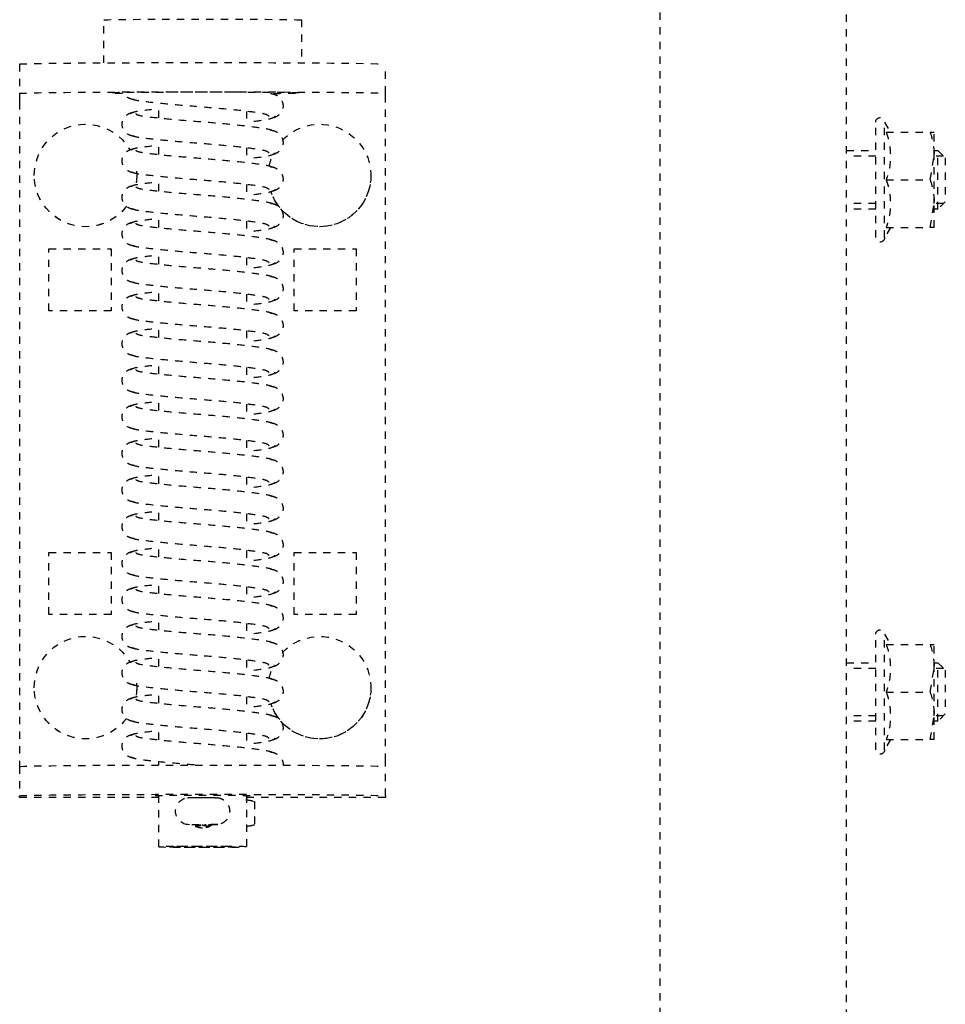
# Model space of a CAD drawing. Header units: centimetres. Extents: x 42630 to 130002, y 15 to 29179.
# Tile 102 of 159: x 52019 to 52032, y 5388 to 5401. Entities that reach past the tile are written whole.
import ezdxf

# ---------------------------------------------------------------- set-up
doc = ezdxf.new("R2010")
doc.units = ezdxf.units.CM
doc.header["$LTSCALE"] = 0.01
doc.linetypes.add('DASHED2', pattern=[9.525, 6.35, -3.175])
doc.layers.get('0').update_dxf_attribs({"color": 253})
doc.layers.add('CKDRZWI_', color=253, linetype='Continuous')

# ---------------------------------------------------------------- blocks, each defined once
blk = doc.blocks.new('A$7E8814B27261F1')
at = {"color": 7, "linetype": 'DASHED2', "ltscale": 10}
for p, q in [((3822.39, 413), (3826.39, 413)), ((3826.39, 413), (3826.6, 413)), ((3826.6, 413), (3827.61, 413)), ((3827.61, 413), (3917.61, 413)), ((3917.61, 413), (3918.39, 413)), ((3918.39, 413), (3922.39, 413)), ((3922.6, 413), (3922.39, 413)), ((3922.6, 394), (3922.6, 413)), ((3837.61, 411), (3837.6, 411)), ((3907.61, 411), (3907.6, 411)), ((3847.61, 409), (3847.61, 400.5)), ((3856.11, 409), (3847.61, 409)), ((3847.64, 409), (3847.64, 400.5)), ((3856.11, 400.5), (3856.11, 409)), ((3889.11, 409), (3889.11, 400.5)), ((3897.61, 409), (3889.11, 409)), ((3889.14, 409), (3889.14, 400.5)), ((3897.61, 400.5), (3897.61, 409)), ((3822.21, 401.5), (3816.35, 401.5)), ((3847.61, 400.5), (3856.11, 400.5)), ((3889.11, 400.5), (3897.61, 400.5)), ((3837.6, 397), (3837.61, 397)), ((3907.6, 397), (3907.61, 397)), ((3829.73, 394), (3827.73, 394)), ((3834.73, 394), (3832.73, 394)), ((3839.73, 394), (3837.73, 394)), ((3844.73, 394), (3842.73, 394)), ((3849.73, 394), (3847.73, 394)), ((3854.73, 394), (3852.73, 394)), ((3859.73, 394), (3857.73, 394)), ((3864.73, 394), (3862.73, 394)), ((3869.73, 394), (3867.73, 394)), ((3874.73, 394), (3872.73, 394)), ((3879.73, 394), (3877.73, 394)), ((3884.73, 394), (3882.73, 394)), ((3889.73, 394), (3887.73, 394)), ((3894.73, 394), (3892.73, 394)), ((3899.72, 394), (3897.73, 394)), ((3904.72, 394), (3902.73, 394)), ((3909.72, 394), (3907.73, 394)), ((3914.72, 394), (3912.73, 394)), ((3918.18, 394), (3917.73, 394)), ((3929.35, 394), (3922.32, 394)), ((3926.33, 389.8), (3926.32, 390.02)), ((3926.35, 388.49), (3926.33, 389.8)), ((3926.51, 388.49), (3926.52, 389.02)), ((3926.33, 386.2), (3926.35, 387.51)), ((3926.52, 386.97), (3926.51, 387.51)), ((3828.84, 382), (3830.84, 382)), ((3833.84, 382), (3835.84, 382)), ((3838.84, 382), (3840.84, 382)), ((3843.84, 382), (3845.84, 382)), ((3848.84, 382), (3850.84, 382)), ((3853.84, 382), (3855.84, 382)), ((3858.84, 382), (3860.84, 382)), ((3863.84, 382), (3865.84, 382)), ((3868.84, 382), (3870.84, 382)), ((3873.84, 382), (3875.84, 382)), ((3878.84, 382), (3880.84, 382)), ((3883.84, 382), (3885.84, 382)), ((3888.84, 382), (3890.84, 382)), ((3893.84, 382), (3895.84, 382)), ((3898.84, 382), (3900.84, 382)), ((3903.84, 382), (3905.84, 382)), ((3908.84, 382), (3910.84, 382)), ((3913.84, 382), (3915.84, 382)), ((3922.32, 382), (3929.35, 382)), ((3922.6, 363), (3922.6, 382)), ((3923.19, 380.91), (3926.34, 380.91)), ((3856.11, 375.5), (3847.61, 375.5)), ((3847.61, 375.5), (3847.61, 367)), ((3847.64, 375.5), (3847.64, 367)), ((3856.11, 367), (3856.11, 375.5)), ((3889.11, 375.5), (3889.11, 367)), ((3897.61, 375.5), (3889.11, 375.5)), ((3889.14, 375.5), (3889.14, 367)), ((3897.61, 367), (3897.61, 375.5)), ((3816.35, 374.5), (3822.21, 374.5)), ((3847.61, 367), (3856.11, 367)), ((3889.11, 367), (3897.61, 367)), ((3837.6, 365), (3837.61, 365)), ((3907.6, 365), (3907.61, 365)), ((3826.39, 363), (3822.39, 363)), ((3826.6, 363), (3826.39, 363)), ((3827.61, 363), (3826.6, 363)), ((3917.61, 363), (3827.61, 363)), ((3918.39, 363), (3917.61, 363)), ((3922.39, 363), (3918.39, 363)), ((3922.39, 363), (3922.6, 363)), ((711.34, 325.5), (4186.6, 325.5)), ((4186.6, 300), (711.34, 300)), ((3834.2, 300), (3834.2, 296)), ((3834.97, 296), (3834.97, 300)), ((3841.44, 296), (3841.44, 300)), ((3842.2, 296), (3842.2, 300)), ((3904.2, 300), (3904.2, 296)), ((3904.97, 296), (3904.97, 300)), ((3911.44, 296), (3911.44, 300)), ((3912.2, 296), (3912.2, 300)), ((3846.1, 296), (3830.3, 296)), ((3846.1, 294.8), (3830.3, 294.8)), ((3830.3, 294.8), (3831.7, 293.99)), ((3844.7, 293.99), (3846.1, 294.8)), ((3916.1, 296), (3900.3, 296)), ((3916.1, 294.8), (3900.3, 294.8)), ((3900.3, 294.8), (3901.7, 293.99)), ((3914.7, 293.99), (3916.1, 294.8)), ((3831.7, 294.57), (3831.7, 288.58)), ((3838.2, 294.57), (3838.2, 288.58)), ((3844.7, 294.57), (3844.7, 288.58)), ((3901.7, 294.57), (3901.7, 288.58)), ((3908.2, 294.57), (3908.2, 288.58)), ((3914.7, 294.57), (3914.7, 288.58)), ((3831.7, 288.58), (3831.7, 288)), ((3834.95, 288), (3831.7, 288)), ((3834.2, 288), (3834.2, 287.5)), ((3838.2, 288.58), (3834.95, 288)), ((3841.45, 288), (3834.95, 288)), ((3834.97, 286.73), (3834.97, 288)), ((3841.44, 286.73), (3841.44, 288)), ((3844.7, 288.58), (3841.45, 288)), ((3844.7, 288), (3841.45, 288)), ((3842.2, 287.5), (3842.2, 288)), ((3844.7, 288), (3844.7, 288.58)), ((3901.7, 288.58), (3901.7, 288)), ((3904.95, 288), (3901.7, 288)), ((3904.2, 288), (3904.2, 287.5)), ((3908.2, 288.58), (3904.95, 288)), ((3911.45, 288), (3904.95, 288)), ((3904.97, 286.73), (3904.97, 288)), ((3911.44, 286.73), (3911.44, 288)), ((3914.7, 288.58), (3911.45, 288)), ((3914.7, 288), (3911.45, 288)), ((3912.2, 287.5), (3912.2, 288)), ((3914.7, 288), (3914.7, 288.58)), ((3842.2, 287.5), (3834.2, 287.5)), ((3834.2, 287.5), (3835.2, 286.5)), ((3841.2, 286.5), (3842.2, 287.5)), ((3912.2, 287.5), (3904.2, 287.5)), ((3904.2, 287.5), (3905.2, 286.5)), ((3911.2, 286.5), (3912.2, 287.5)), ((3835.2, 286.5), (3841.2, 286.5)), ((3905.2, 286.5), (3911.2, 286.5))]:
    blk.add_line(p, q, dxfattribs=at)
for centre, radius, start, end in [((3924.48, 389.85), 1.85, 6.1543, 173.742), ((3924.54, 388), 2.25, 0, 36.7992), ((3926.32, 388.22), 0.178, 269.9445, 309.3444), ((3928.89, 388.44), 2.54, 178.7797, 184.2455), ((3924.54, 388), 2.25, 323.4294, 0), ((3920.15, 386.24), 6.18, 357.0636, 359.6512), ((3830.3, 295.4), 0.6, 90, 270), ((3846.1, 295.4), 0.6, 270, 90), ((3900.3, 295.4), 0.6, 90, 270), ((3916.1, 295.4), 0.6, 270, 90), ((3834.95, 303.46), 9.46, 249.9158, 290.0842), ((3841.45, 303.46), 9.46, 249.9158, 290.0842), ((3904.95, 303.46), 9.46, 249.9158, 290.0842), ((3911.45, 303.46), 9.46, 249.9158, 290.0842), ((3835.07, 298.03), 10.03, 250.3966, 269.3472), ((3841.57, 298.03), 10.03, 250.3966, 269.3472), ((3905.07, 298.03), 10.03, 250.3966, 269.3472), ((3911.57, 298.03), 10.03, 250.3966, 269.3472)]:
    blk.add_arc(centre, radius, start, end, dxfattribs=at)
for centre, major_axis, ratio, start_param, end_param in [((3822.39, 388), (0, -25), 0.008727, 3.141593, 6.283185), ((3826.39, 388), (0, 25), 0.008727, 0, 3.141593), ((3918.39, 388), (0, -25), 0.008727, 3.141593, 6.283185), ((3922.39, 388), (0, 25), 0.008727, 0, 3.141593), ((3837.6, 404), (0, 7), 0.999962, 0, 2.616512), ((3837.6, 404), (0, 7), 0.999962, 3.784375, 6.283185), ((3837.61, 404), (0, 7), 0.999962, 3.783609, 6.283185), ((3907.6, 404), (0, 7), 0.999962, 0, 2.615735), ((3907.6, 404), (0, 7), 0.999962, 3.784139, 6.283185), ((3907.61, 404), (0, 7), 0.999962, 3.78336, 6.283185), ((3816.35, 388), (0, -13.5), 0.008727, 3.141593, 6.283185), ((3826.35, 388), (0, -13.5), 0.008727, 2.51509, 2.713637), ((3837.6, 404), (0, 7), 0.999962, 3.060108, 3.336335), ((3837.61, 404), (0, 7), 0.999962, 3.141593, 3.335206), ((3907.6, 404), (0, 7), 0.999962, 3.056877, 3.333171), ((3907.61, 404), (0, 7), 0.999962, 3.141593, 3.332123), ((3922.35, 388), (0, 6.5), 0.008727, 0, 3.536384), ((3922.35, 388), (0, 6.5), 0.008727, 5.888394, 6.283185), ((3926.5, 390.21), (0, -1.96), 0.008727, 0, 0.523599), ((3926.33, 388.49), (-0.18, 0.003), 0.865992, 3.141593, 3.294186), ((3926.33, 387.51), (-0.18, -0.003), 0.865992, 2.988999, 3.141589), ((3924.75, 382.51), (0.02, -3.2), 0.577306, 4.843168, 5.20299), ((3924.77, 381.75), (-1.85, -0.03), 0.865992, 0.477512, 0.535263), ((3924.77, 381.75), (1.85, 0.03), 0.865992, 5.713018, 5.770769), ((3924.75, 382.51), (0.02, -3.2), 0.577306, 1.07147, 1.431292), ((3826.35, 388), (0, -13.5), 0.008727, 0.346715, 0.791701), ((3837.6, 372), (0, 7), 0.999962, 0.750116, 5.965699), ((3837.6, 372), (0, 7), 0.999962, 0.184005, 0.444261), ((3837.61, 372), (0, 7), 0.999962, 3.141593, 5.966622), ((3907.6, 372), (0, 7), 0.999962, 0.750116, 5.965699), ((3907.6, 372), (0, 7), 0.999962, 0.184005, 0.444261), ((3907.61, 372), (0, 7), 0.999962, 3.141593, 5.966622)]:
    blk.add_ellipse(centre, major_axis=major_axis, ratio=ratio, start_param=start_param, end_param=end_param, dxfattribs=at)
for major_axis in [(0, 6), (0, 4.5)]:
    blk.add_ellipse((3929.35, 388), major_axis=major_axis, ratio=0.008727, dxfattribs=at)
for points, knots in [([(3826.24, 383.34), (3826.23, 385.1), (3826.23, 388.18), (3826.24, 393.34), (3826.26, 397.62), (3826.29, 400.08), (3826.32, 401), (3826.33, 401.19), (3826.33, 401.19)], [0, 0, 0, 0, 0.1687505, 0.3408406, 0.5128737, 0.6842855, 0.7688117, 0.8186463, 0.8186463, 0.8186463, 0.8186463]), ([(3827.24, 397.34), (3827.22, 397.52), (3827.18, 397.82), (3826.96, 398.25), (3826.69, 398.57), (3826.45, 398.74), (3826.32, 398.81), (3826.28, 398.83)], [0, 0, 0, 0, 0.0833472, 0.163832, 0.2395359, 0.3096544, 0.3315427, 0.3315427, 0.3315427, 0.3315427]), ([(3832.24, 397.34), (3832.22, 397.52), (3832.18, 397.82), (3831.96, 398.25), (3831.69, 398.57), (3831.31, 398.85), (3830.85, 399), (3830.4, 399.01), (3829.9, 398.87), (3829.43, 398.52), (3829.06, 397.98), (3828.99, 397.57), (3828.96, 397.34)], [0, 0, 0, 0, 0.083347, 0.163832, 0.239536, 0.309654, 0.433413, 0.542458, 0.654363, 0.770804, 0.888002, 1, 1, 1, 1]), ([(3837.24, 397.34), (3837.22, 397.52), (3837.18, 397.82), (3836.96, 398.25), (3836.69, 398.57), (3836.31, 398.85), (3835.84, 399), (3835.4, 399.01), (3834.9, 398.87), (3834.43, 398.52), (3834.06, 397.98), (3833.99, 397.57), (3833.96, 397.34)], [0, 0, 0, 0, 0.083347, 0.163832, 0.239536, 0.309654, 0.433413, 0.542458, 0.654363, 0.770804, 0.888002, 1, 1, 1, 1]), ([(3842.24, 397.34), (3842.22, 397.52), (3842.18, 397.82), (3841.96, 398.25), (3841.69, 398.57), (3841.31, 398.85), (3840.84, 399), (3840.4, 399.01), (3839.9, 398.87), (3839.43, 398.52), (3839.06, 397.98), (3838.99, 397.57), (3838.96, 397.34)], [0, 0, 0, 0, 0.083347, 0.163832, 0.239536, 0.309654, 0.433413, 0.542458, 0.654363, 0.770804, 0.888002, 1, 1, 1, 1]), ([(3847.24, 397.34), (3847.22, 397.52), (3847.18, 397.82), (3846.96, 398.25), (3846.69, 398.57), (3846.31, 398.85), (3845.84, 399), (3845.39, 399.01), (3844.9, 398.87), (3844.43, 398.52), (3844.06, 397.98), (3843.99, 397.57), (3843.96, 397.34)], [0, 0, 0, 0, 0.083347, 0.163832, 0.239536, 0.309654, 0.433413, 0.542458, 0.654363, 0.770804, 0.888002, 1, 1, 1, 1]), ([(3852.24, 397.34), (3852.22, 397.52), (3852.18, 397.82), (3851.96, 398.25), (3851.69, 398.57), (3851.3, 398.85), (3850.84, 399), (3850.39, 399.01), (3849.9, 398.87), (3849.43, 398.52), (3849.06, 397.98), (3848.99, 397.57), (3848.96, 397.34)], [0, 0, 0, 0, 0.083347, 0.163832, 0.239536, 0.309654, 0.433413, 0.542458, 0.654363, 0.770804, 0.888002, 1, 1, 1, 1]), ([(3857.24, 397.34), (3857.22, 397.52), (3857.18, 397.82), (3856.96, 398.25), (3856.69, 398.57), (3856.3, 398.85), (3855.84, 399), (3855.39, 399.01), (3854.9, 398.87), (3854.43, 398.52), (3854.06, 397.98), (3853.99, 397.57), (3853.96, 397.34)], [0, 0, 0, 0, 0.083347, 0.163832, 0.239536, 0.309654, 0.433413, 0.542458, 0.654363, 0.770804, 0.888002, 1, 1, 1, 1]), ([(3862.24, 397.34), (3862.22, 397.52), (3862.17, 397.82), (3861.96, 398.25), (3861.69, 398.57), (3861.3, 398.85), (3860.84, 399), (3860.39, 399.01), (3859.9, 398.87), (3859.43, 398.52), (3859.06, 397.98), (3858.99, 397.57), (3858.96, 397.34)], [0, 0, 0, 0, 0.083347, 0.163832, 0.239536, 0.309654, 0.433413, 0.542458, 0.654363, 0.770804, 0.888002, 1, 1, 1, 1]), ([(3867.24, 397.34), (3867.21, 397.52), (3867.17, 397.82), (3866.96, 398.25), (3866.69, 398.57), (3866.3, 398.85), (3865.84, 399), (3865.39, 399.01), (3864.9, 398.87), (3864.43, 398.52), (3864.06, 397.98), (3863.99, 397.57), (3863.96, 397.34)], [0, 0, 0, 0, 0.083347, 0.163832, 0.239536, 0.309654, 0.433413, 0.542458, 0.654363, 0.770804, 0.888002, 1, 1, 1, 1]), ([(3872.24, 397.34), (3872.21, 397.52), (3872.17, 397.82), (3871.96, 398.25), (3871.68, 398.57), (3871.3, 398.85), (3870.84, 399), (3870.39, 399.01), (3869.9, 398.87), (3869.43, 398.52), (3869.06, 397.98), (3868.99, 397.57), (3868.96, 397.34)], [0, 0, 0, 0, 0.083347, 0.163832, 0.239536, 0.309654, 0.433413, 0.542458, 0.654363, 0.770804, 0.888002, 1, 1, 1, 1]), ([(3877.24, 397.34), (3877.21, 397.52), (3877.17, 397.82), (3876.96, 398.25), (3876.68, 398.57), (3876.3, 398.85), (3875.84, 399), (3875.39, 399.01), (3874.9, 398.87), (3874.43, 398.52), (3874.06, 397.98), (3873.99, 397.57), (3873.96, 397.34)], [0, 0, 0, 0, 0.083347, 0.163832, 0.239536, 0.309654, 0.433413, 0.542458, 0.654363, 0.770804, 0.888002, 1, 1, 1, 1]), ([(3882.24, 397.34), (3882.21, 397.52), (3882.17, 397.82), (3881.96, 398.25), (3881.68, 398.57), (3881.3, 398.85), (3880.84, 399), (3880.39, 399.01), (3879.9, 398.87), (3879.43, 398.52), (3879.06, 397.98), (3878.99, 397.57), (3878.96, 397.34)], [0, 0, 0, 0, 0.083347, 0.163832, 0.239536, 0.309654, 0.433413, 0.542458, 0.654363, 0.770804, 0.888002, 1, 1, 1, 1]), ([(3887.24, 397.34), (3887.21, 397.52), (3887.17, 397.82), (3886.96, 398.25), (3886.68, 398.57), (3886.3, 398.85), (3885.84, 399), (3885.39, 399.01), (3884.9, 398.87), (3884.43, 398.52), (3884.06, 397.98), (3883.99, 397.57), (3883.96, 397.34)], [0, 0, 0, 0, 0.083347, 0.163832, 0.239536, 0.309654, 0.433413, 0.542458, 0.654363, 0.770804, 0.888002, 1, 1, 1, 1]), ([(3892.23, 397.34), (3892.21, 397.52), (3892.17, 397.82), (3891.96, 398.25), (3891.68, 398.57), (3891.3, 398.85), (3890.84, 399), (3890.39, 399.01), (3889.9, 398.87), (3889.43, 398.52), (3889.06, 397.98), (3888.99, 397.57), (3888.96, 397.34)], [0, 0, 0, 0, 0.083347, 0.163832, 0.239536, 0.309654, 0.433413, 0.542458, 0.654363, 0.770804, 0.888002, 1, 1, 1, 1]), ([(3897.23, 397.34), (3897.21, 397.52), (3897.17, 397.82), (3896.96, 398.25), (3896.68, 398.57), (3896.3, 398.85), (3895.84, 399), (3895.39, 399.01), (3894.9, 398.87), (3894.43, 398.52), (3894.06, 397.98), (3893.99, 397.57), (3893.96, 397.34)], [0, 0, 0, 0, 0.083347, 0.163832, 0.239536, 0.309654, 0.433413, 0.542458, 0.654363, 0.770804, 0.888002, 1, 1, 1, 1]), ([(3902.23, 397.34), (3902.21, 397.52), (3902.17, 397.82), (3901.96, 398.25), (3901.68, 398.57), (3901.3, 398.85), (3900.84, 399), (3900.39, 399.01), (3899.9, 398.87), (3899.43, 398.52), (3899.06, 397.98), (3898.99, 397.57), (3898.96, 397.34)], [0, 0, 0, 0, 0.083347, 0.163832, 0.239536, 0.309654, 0.433413, 0.542458, 0.654363, 0.770804, 0.888002, 1, 1, 1, 1]), ([(3907.23, 397.34), (3907.21, 397.52), (3907.17, 397.82), (3906.96, 398.25), (3906.68, 398.57), (3906.3, 398.85), (3905.84, 399), (3905.39, 399.01), (3904.9, 398.87), (3904.43, 398.52), (3904.06, 397.98), (3903.99, 397.57), (3903.96, 397.34)], [0, 0, 0, 0, 0.083347, 0.163832, 0.239536, 0.309654, 0.433413, 0.542458, 0.654363, 0.770804, 0.888002, 1, 1, 1, 1]), ([(3912.23, 397.34), (3912.21, 397.52), (3912.17, 397.82), (3911.96, 398.25), (3911.68, 398.57), (3911.3, 398.85), (3910.84, 399), (3910.39, 399.01), (3909.9, 398.87), (3909.43, 398.52), (3909.06, 397.98), (3908.99, 397.57), (3908.96, 397.34)], [0, 0, 0, 0, 0.083347, 0.163832, 0.239536, 0.309654, 0.433413, 0.542458, 0.654363, 0.770804, 0.888002, 1, 1, 1, 1]), ([(3917.23, 397.34), (3917.21, 397.52), (3917.17, 397.82), (3916.96, 398.25), (3916.68, 398.57), (3916.3, 398.85), (3915.84, 399), (3915.39, 399.01), (3914.9, 398.87), (3914.43, 398.52), (3914.06, 397.98), (3913.99, 397.57), (3913.96, 397.34)], [0, 0, 0, 0, 0.083347, 0.163832, 0.239536, 0.309654, 0.433413, 0.542458, 0.654363, 0.770804, 0.888002, 1, 1, 1, 1]), ([(3829.54, 378.92), (3829.42, 379.02), (3829.21, 379.25), (3828.91, 381.3), (3828.57, 384.32), (3828.26, 388.01), (3827.97, 391.77), (3827.64, 394.98), (3827.37, 397.3), (3827.17, 397.67), (3827.06, 397.84)], [0, 0, 0, 0, 0.121791, 0.240967, 0.366377, 0.489817, 0.61453, 0.74385, 0.869259, 1, 1, 1, 1]), ([(3829.14, 397.84), (3829.03, 397.67), (3828.83, 397.31), (3828.63, 395.58), (3828.5, 394.36), (3828.47, 394.09)], [0, 0, 0, 0, 0.2559837, 0.5017023, 0.5678083, 0.5678083, 0.5678083, 0.5678083]), ([(3829.15, 397.14), (3829.24, 397.05), (3829.42, 396.8), (3829.66, 394.75), (3829.97, 391.71), (3830.26, 387.99), (3830.58, 384.2), (3830.94, 380.97), (3831.21, 379.12), (3831.37, 378.62), (3831.41, 378.5)], [0.0018545, 0.0018545, 0.0018545, 0.0018545, 0.1218156, 0.2410193, 0.3664581, 0.489919, 0.6146396, 0.7439488, 0.8693234, 0.9192158, 0.9192158, 0.9192158, 0.9192158]), ([(3834.54, 378.92), (3834.42, 379.02), (3834.21, 379.25), (3833.91, 381.3), (3833.57, 384.32), (3833.26, 388.01), (3832.97, 391.77), (3832.64, 394.98), (3832.37, 397.3), (3832.17, 397.67), (3832.06, 397.84)], [0, 0, 0, 0, 0.121791, 0.240967, 0.366377, 0.489817, 0.61453, 0.74385, 0.869259, 1, 1, 1, 1]), ([(3834.14, 397.84), (3834.03, 397.67), (3833.83, 397.31), (3833.63, 395.58), (3833.5, 394.36), (3833.47, 394.09)], [0, 0, 0, 0, 0.2559837, 0.5017023, 0.5678083, 0.5678083, 0.5678083, 0.5678083]), ([(3834.14, 397.14), (3834.24, 397.05), (3834.41, 396.8), (3834.66, 394.75), (3834.97, 391.71), (3835.26, 387.99), (3835.58, 384.2), (3835.94, 380.97), (3836.21, 379.12), (3836.37, 378.62), (3836.41, 378.5)], [0.0018545, 0.0018545, 0.0018545, 0.0018545, 0.1218156, 0.2410193, 0.3664581, 0.489919, 0.6146396, 0.7439488, 0.8693234, 0.9192158, 0.9192158, 0.9192158, 0.9192158]), ([(3839.54, 378.92), (3839.42, 379.02), (3839.21, 379.25), (3838.91, 381.3), (3838.57, 384.32), (3838.26, 388.01), (3837.97, 391.77), (3837.64, 394.98), (3837.37, 397.3), (3837.17, 397.67), (3837.06, 397.84)], [0, 0, 0, 0, 0.121791, 0.240967, 0.366377, 0.489817, 0.61453, 0.74385, 0.869259, 1, 1, 1, 1]), ([(3839.14, 397.84), (3839.03, 397.67), (3838.83, 397.31), (3838.63, 395.58), (3838.5, 394.36), (3838.47, 394.09)], [0, 0, 0, 0, 0.2559837, 0.5017023, 0.5678083, 0.5678083, 0.5678083, 0.5678083]), ([(3839.14, 397.14), (3839.24, 397.05), (3839.41, 396.8), (3839.66, 394.75), (3839.97, 391.71), (3840.26, 387.99), (3840.58, 384.2), (3840.94, 380.97), (3841.21, 379.12), (3841.37, 378.62), (3841.41, 378.5)], [0.0018545, 0.0018545, 0.0018545, 0.0018545, 0.1218156, 0.2410193, 0.3664581, 0.489919, 0.6146396, 0.7439488, 0.8693234, 0.9192158, 0.9192158, 0.9192158, 0.9192158]), ([(3844.54, 378.92), (3844.42, 379.02), (3844.21, 379.25), (3843.91, 381.3), (3843.57, 384.32), (3843.26, 388.01), (3842.97, 391.77), (3842.64, 394.98), (3842.37, 397.3), (3842.17, 397.67), (3842.06, 397.84)], [0, 0, 0, 0, 0.121791, 0.240967, 0.366377, 0.489817, 0.61453, 0.74385, 0.869259, 1, 1, 1, 1]), ([(3844.14, 397.84), (3844.03, 397.67), (3843.83, 397.31), (3843.63, 395.58), (3843.5, 394.36), (3843.47, 394.09)], [0, 0, 0, 0, 0.2559837, 0.5017023, 0.5678083, 0.5678083, 0.5678083, 0.5678083]), ([(3844.14, 397.14), (3844.24, 397.05), (3844.41, 396.8), (3844.66, 394.75), (3844.97, 391.71), (3845.26, 387.99), (3845.58, 384.2), (3845.94, 380.97), (3846.21, 379.12), (3846.37, 378.62), (3846.41, 378.5)], [0.0018545, 0.0018545, 0.0018545, 0.0018545, 0.1218156, 0.2410193, 0.3664581, 0.489919, 0.6146396, 0.7439488, 0.8693234, 0.9192158, 0.9192158, 0.9192158, 0.9192158]), ([(3849.54, 378.92), (3849.42, 379.02), (3849.21, 379.25), (3848.91, 381.3), (3848.57, 384.32), (3848.26, 388.01), (3847.97, 391.77), (3847.64, 394.98), (3847.37, 397.3), (3847.17, 397.67), (3847.06, 397.84)], [0, 0, 0, 0, 0.121791, 0.240967, 0.366377, 0.489817, 0.61453, 0.74385, 0.869259, 1, 1, 1, 1]), ([(3849.14, 397.84), (3849.03, 397.67), (3848.83, 397.31), (3848.63, 395.58), (3848.5, 394.36), (3848.47, 394.09)], [0, 0, 0, 0, 0.2559837, 0.5017023, 0.5678083, 0.5678083, 0.5678083, 0.5678083]), ([(3849.14, 397.14), (3849.24, 397.05), (3849.41, 396.8), (3849.66, 394.75), (3849.97, 391.71), (3850.26, 387.99), (3850.58, 384.2), (3850.94, 380.97), (3851.21, 379.12), (3851.37, 378.62), (3851.41, 378.5)], [0.0018545, 0.0018545, 0.0018545, 0.0018545, 0.1218156, 0.2410193, 0.3664581, 0.489919, 0.6146396, 0.7439488, 0.8693234, 0.9192158, 0.9192158, 0.9192158, 0.9192158]), ([(3854.54, 378.92), (3854.42, 379.02), (3854.21, 379.25), (3853.91, 381.3), (3853.56, 384.32), (3853.26, 388.01), (3852.97, 391.77), (3852.64, 394.98), (3852.37, 397.3), (3852.17, 397.67), (3852.06, 397.84)], [0, 0, 0, 0, 0.121791, 0.240967, 0.366377, 0.489817, 0.61453, 0.74385, 0.869259, 1, 1, 1, 1]), ([(3854.14, 397.84), (3854.03, 397.67), (3853.83, 397.31), (3853.63, 395.58), (3853.5, 394.36), (3853.47, 394.09)], [0, 0, 0, 0, 0.2559837, 0.5017023, 0.5678083, 0.5678083, 0.5678083, 0.5678083]), ([(3854.14, 397.14), (3854.24, 397.05), (3854.41, 396.8), (3854.66, 394.75), (3854.97, 391.71), (3855.26, 387.99), (3855.58, 384.2), (3855.94, 380.97), (3856.21, 379.12), (3856.37, 378.62), (3856.41, 378.5)], [0.0018545, 0.0018545, 0.0018545, 0.0018545, 0.1218156, 0.2410193, 0.3664581, 0.489919, 0.6146396, 0.7439488, 0.8693234, 0.9192158, 0.9192158, 0.9192158, 0.9192158]), ([(3859.54, 378.92), (3859.42, 379.02), (3859.21, 379.25), (3858.91, 381.3), (3858.56, 384.32), (3858.26, 388.01), (3857.97, 391.77), (3857.64, 394.98), (3857.37, 397.3), (3857.17, 397.67), (3857.06, 397.84)], [0, 0, 0, 0, 0.121791, 0.240967, 0.366377, 0.489817, 0.61453, 0.74385, 0.869259, 1, 1, 1, 1]), ([(3859.14, 397.84), (3859.03, 397.67), (3858.83, 397.31), (3858.63, 395.58), (3858.5, 394.36), (3858.47, 394.09)], [0, 0, 0, 0, 0.2559837, 0.5017023, 0.5678083, 0.5678083, 0.5678083, 0.5678083]), ([(3859.14, 397.14), (3859.24, 397.05), (3859.41, 396.8), (3859.66, 394.75), (3859.97, 391.71), (3860.26, 387.99), (3860.58, 384.2), (3860.94, 380.97), (3861.21, 379.12), (3861.37, 378.62), (3861.41, 378.5)], [0.0018545, 0.0018545, 0.0018545, 0.0018545, 0.1218156, 0.2410193, 0.3664581, 0.489919, 0.6146396, 0.7439488, 0.8693234, 0.9192158, 0.9192158, 0.9192158, 0.9192158]), ([(3864.54, 378.92), (3864.42, 379.02), (3864.21, 379.25), (3863.91, 381.3), (3863.56, 384.32), (3863.26, 388.01), (3862.96, 391.77), (3862.64, 394.98), (3862.37, 397.3), (3862.17, 397.67), (3862.06, 397.84)], [0, 0, 0, 0, 0.121791, 0.240967, 0.366377, 0.489817, 0.61453, 0.74385, 0.869259, 1, 1, 1, 1]), ([(3864.14, 397.84), (3864.03, 397.67), (3863.83, 397.31), (3863.63, 395.58), (3863.5, 394.36), (3863.47, 394.09)], [0, 0, 0, 0, 0.2559837, 0.5017023, 0.5678083, 0.5678083, 0.5678083, 0.5678083]), ([(3864.14, 397.14), (3864.24, 397.05), (3864.41, 396.8), (3864.66, 394.75), (3864.97, 391.71), (3865.26, 387.99), (3865.58, 384.2), (3865.94, 380.97), (3866.21, 379.12), (3866.37, 378.62), (3866.41, 378.5)], [0.0018545, 0.0018545, 0.0018545, 0.0018545, 0.1218156, 0.2410193, 0.3664581, 0.489919, 0.6146396, 0.7439488, 0.8693234, 0.9192158, 0.9192158, 0.9192158, 0.9192158]), ([(3869.54, 378.92), (3869.42, 379.02), (3869.21, 379.25), (3868.91, 381.3), (3868.56, 384.32), (3868.26, 388.01), (3867.96, 391.77), (3867.64, 394.98), (3867.37, 397.3), (3867.17, 397.67), (3867.06, 397.84)], [0, 0, 0, 0, 0.121791, 0.240967, 0.366377, 0.489817, 0.61453, 0.74385, 0.869259, 1, 1, 1, 1]), ([(3869.14, 397.84), (3869.02, 397.67), (3868.83, 397.31), (3868.63, 395.58), (3868.5, 394.36), (3868.47, 394.09)], [0, 0, 0, 0, 0.2559837, 0.5017023, 0.5678083, 0.5678083, 0.5678083, 0.5678083]), ([(3869.14, 397.14), (3869.24, 397.05), (3869.41, 396.8), (3869.66, 394.75), (3869.97, 391.71), (3870.26, 387.99), (3870.58, 384.2), (3870.94, 380.97), (3871.21, 379.12), (3871.37, 378.62), (3871.41, 378.5)], [0.0018545, 0.0018545, 0.0018545, 0.0018545, 0.1218156, 0.2410193, 0.3664581, 0.489919, 0.6146396, 0.7439488, 0.8693234, 0.9192158, 0.9192158, 0.9192158, 0.9192158]), ([(3874.54, 378.92), (3874.42, 379.02), (3874.21, 379.25), (3873.91, 381.3), (3873.56, 384.32), (3873.26, 388.01), (3872.96, 391.77), (3872.64, 394.98), (3872.37, 397.3), (3872.17, 397.67), (3872.06, 397.84)], [0, 0, 0, 0, 0.121791, 0.240967, 0.366377, 0.489817, 0.61453, 0.74385, 0.869259, 1, 1, 1, 1]), ([(3874.14, 397.84), (3874.02, 397.67), (3873.83, 397.31), (3873.63, 395.58), (3873.5, 394.36), (3873.47, 394.09)], [0, 0, 0, 0, 0.2559837, 0.5017023, 0.5678083, 0.5678083, 0.5678083, 0.5678083]), ([(3874.14, 397.14), (3874.24, 397.05), (3874.41, 396.8), (3874.66, 394.75), (3874.97, 391.71), (3875.26, 387.99), (3875.58, 384.2), (3875.94, 380.97), (3876.21, 379.12), (3876.37, 378.62), (3876.41, 378.5)], [0.0018545, 0.0018545, 0.0018545, 0.0018545, 0.1218156, 0.2410193, 0.3664581, 0.489919, 0.6146396, 0.7439488, 0.8693234, 0.9192158, 0.9192158, 0.9192158, 0.9192158]), ([(3879.54, 378.92), (3879.42, 379.02), (3879.21, 379.25), (3878.91, 381.3), (3878.56, 384.32), (3878.26, 388.01), (3877.96, 391.77), (3877.64, 394.98), (3877.37, 397.3), (3877.17, 397.67), (3877.06, 397.84)], [0, 0, 0, 0, 0.121791, 0.240967, 0.366377, 0.489817, 0.61453, 0.74385, 0.869259, 1, 1, 1, 1]), ([(3879.14, 397.84), (3879.02, 397.67), (3878.83, 397.31), (3878.63, 395.58), (3878.5, 394.36), (3878.47, 394.09)], [0, 0, 0, 0, 0.2559837, 0.5017023, 0.5678083, 0.5678083, 0.5678083, 0.5678083]), ([(3879.14, 397.14), (3879.24, 397.05), (3879.41, 396.8), (3879.66, 394.75), (3879.97, 391.71), (3880.26, 387.99), (3880.58, 384.2), (3880.94, 380.97), (3881.21, 379.12), (3881.37, 378.62), (3881.41, 378.5)], [0.0018545, 0.0018545, 0.0018545, 0.0018545, 0.1218156, 0.2410193, 0.3664581, 0.489919, 0.6146396, 0.7439488, 0.8693234, 0.9192158, 0.9192158, 0.9192158, 0.9192158]), ([(3884.54, 378.92), (3884.42, 379.02), (3884.21, 379.25), (3883.91, 381.3), (3883.56, 384.32), (3883.26, 388.01), (3882.96, 391.77), (3882.64, 394.98), (3882.37, 397.3), (3882.17, 397.67), (3882.06, 397.84)], [0, 0, 0, 0, 0.121791, 0.240967, 0.366377, 0.489817, 0.61453, 0.74385, 0.869259, 1, 1, 1, 1]), ([(3884.14, 397.84), (3884.02, 397.67), (3883.83, 397.31), (3883.63, 395.58), (3883.5, 394.36), (3883.47, 394.09)], [0, 0, 0, 0, 0.2559837, 0.5017023, 0.5678083, 0.5678083, 0.5678083, 0.5678083]), ([(3884.14, 397.14), (3884.24, 397.05), (3884.41, 396.8), (3884.66, 394.75), (3884.97, 391.71), (3885.26, 387.99), (3885.57, 384.2), (3885.94, 380.97), (3886.21, 379.12), (3886.37, 378.62), (3886.41, 378.5)], [0.0018545, 0.0018545, 0.0018545, 0.0018545, 0.1218156, 0.2410193, 0.3664581, 0.489919, 0.6146396, 0.7439488, 0.8693234, 0.9192158, 0.9192158, 0.9192158, 0.9192158]), ([(3889.54, 378.92), (3889.42, 379.02), (3889.21, 379.25), (3888.91, 381.3), (3888.56, 384.32), (3888.26, 388.01), (3887.96, 391.77), (3887.64, 394.98), (3887.37, 397.3), (3887.17, 397.67), (3887.06, 397.84)], [0, 0, 0, 0, 0.121791, 0.240967, 0.366377, 0.489817, 0.61453, 0.74385, 0.869259, 1, 1, 1, 1]), ([(3889.14, 397.84), (3889.02, 397.67), (3888.83, 397.31), (3888.63, 395.58), (3888.5, 394.36), (3888.47, 394.09)], [0, 0, 0, 0, 0.2559837, 0.5017023, 0.5678083, 0.5678083, 0.5678083, 0.5678083]), ([(3889.14, 397.14), (3889.24, 397.05), (3889.41, 396.8), (3889.66, 394.75), (3889.97, 391.71), (3890.26, 387.99), (3890.57, 384.2), (3890.94, 380.97), (3891.2, 379.12), (3891.37, 378.62), (3891.41, 378.5)], [0.0018545, 0.0018545, 0.0018545, 0.0018545, 0.1218156, 0.2410193, 0.3664581, 0.489919, 0.6146396, 0.7439488, 0.8693234, 0.9192158, 0.9192158, 0.9192158, 0.9192158]), ([(3894.54, 378.92), (3894.42, 379.02), (3894.21, 379.25), (3893.91, 381.3), (3893.56, 384.32), (3893.26, 388.01), (3892.96, 391.77), (3892.64, 394.98), (3892.37, 397.3), (3892.17, 397.67), (3892.06, 397.84)], [0, 0, 0, 0, 0.121791, 0.240967, 0.366377, 0.489817, 0.61453, 0.74385, 0.869259, 1, 1, 1, 1]), ([(3894.14, 397.84), (3894.02, 397.67), (3893.83, 397.31), (3893.63, 395.58), (3893.5, 394.36), (3893.47, 394.09)], [0, 0, 0, 0, 0.2559837, 0.5017023, 0.5678083, 0.5678083, 0.5678083, 0.5678083]), ([(3894.14, 397.14), (3894.24, 397.05), (3894.41, 396.8), (3894.66, 394.75), (3894.97, 391.71), (3895.26, 387.99), (3895.57, 384.2), (3895.94, 380.97), (3896.2, 379.12), (3896.36, 378.62), (3896.41, 378.5)], [0.0018545, 0.0018545, 0.0018545, 0.0018545, 0.1218156, 0.2410193, 0.3664581, 0.489919, 0.6146396, 0.7439488, 0.8693234, 0.9192158, 0.9192158, 0.9192158, 0.9192158]), ([(3899.54, 378.92), (3899.42, 379.02), (3899.2, 379.25), (3898.91, 381.3), (3898.56, 384.32), (3898.26, 388.01), (3897.96, 391.77), (3897.64, 394.98), (3897.37, 397.3), (3897.17, 397.67), (3897.06, 397.84)], [0, 0, 0, 0, 0.121791, 0.240967, 0.366377, 0.489817, 0.61453, 0.74385, 0.869259, 1, 1, 1, 1]), ([(3899.14, 397.84), (3899.02, 397.67), (3898.83, 397.31), (3898.63, 395.58), (3898.5, 394.36), (3898.47, 394.09)], [0, 0, 0, 0, 0.2559837, 0.5017023, 0.5678083, 0.5678083, 0.5678083, 0.5678083]), ([(3899.14, 397.14), (3899.24, 397.05), (3899.41, 396.8), (3899.66, 394.75), (3899.97, 391.71), (3900.26, 387.99), (3900.57, 384.2), (3900.94, 380.97), (3901.2, 379.12), (3901.36, 378.62), (3901.41, 378.5)], [0.0018545, 0.0018545, 0.0018545, 0.0018545, 0.1218156, 0.2410193, 0.3664581, 0.489919, 0.6146396, 0.7439488, 0.8693234, 0.9192158, 0.9192158, 0.9192158, 0.9192158]), ([(3904.54, 378.92), (3904.42, 379.02), (3904.2, 379.25), (3903.91, 381.3), (3903.56, 384.32), (3903.26, 388.01), (3902.96, 391.77), (3902.64, 394.98), (3902.36, 397.3), (3902.17, 397.67), (3902.06, 397.84)], [0, 0, 0, 0, 0.121791, 0.240967, 0.366377, 0.489817, 0.61453, 0.74385, 0.869259, 1, 1, 1, 1]), ([(3904.13, 397.84), (3904.02, 397.67), (3903.83, 397.31), (3903.63, 395.58), (3903.5, 394.36), (3903.47, 394.09)], [0, 0, 0, 0, 0.2559837, 0.5017023, 0.5678083, 0.5678083, 0.5678083, 0.5678083]), ([(3904.14, 397.14), (3904.24, 397.05), (3904.41, 396.8), (3904.65, 394.75), (3904.97, 391.71), (3905.26, 387.99), (3905.57, 384.2), (3905.94, 380.97), (3906.2, 379.12), (3906.36, 378.62), (3906.41, 378.5)], [0.0018545, 0.0018545, 0.0018545, 0.0018545, 0.1218156, 0.2410193, 0.3664581, 0.489919, 0.6146396, 0.7439488, 0.8693234, 0.9192158, 0.9192158, 0.9192158, 0.9192158]), ([(3909.54, 378.92), (3909.42, 379.02), (3909.2, 379.25), (3908.91, 381.3), (3908.56, 384.32), (3908.26, 388.01), (3907.96, 391.77), (3907.64, 394.98), (3907.36, 397.3), (3907.17, 397.67), (3907.06, 397.84)], [0, 0, 0, 0, 0.121791, 0.240967, 0.366377, 0.489817, 0.61453, 0.74385, 0.869259, 1, 1, 1, 1]), ([(3909.13, 397.84), (3909.02, 397.67), (3908.83, 397.31), (3908.63, 395.58), (3908.5, 394.36), (3908.47, 394.09)], [0, 0, 0, 0, 0.2559837, 0.5017023, 0.5678083, 0.5678083, 0.5678083, 0.5678083]), ([(3909.14, 397.14), (3909.24, 397.05), (3909.41, 396.8), (3909.65, 394.75), (3909.97, 391.71), (3910.26, 387.99), (3910.57, 384.2), (3910.94, 380.97), (3911.2, 379.12), (3911.36, 378.62), (3911.41, 378.5)], [0.0018545, 0.0018545, 0.0018545, 0.0018545, 0.1218156, 0.2410193, 0.3664581, 0.489919, 0.6146396, 0.7439488, 0.8693234, 0.9192158, 0.9192158, 0.9192158, 0.9192158]), ([(3914.54, 378.92), (3914.42, 379.02), (3914.2, 379.25), (3913.91, 381.3), (3913.56, 384.32), (3913.26, 388.01), (3912.96, 391.77), (3912.64, 394.98), (3912.36, 397.3), (3912.17, 397.67), (3912.06, 397.84)], [0, 0, 0, 0, 0.121791, 0.240967, 0.366377, 0.489817, 0.61453, 0.74385, 0.869259, 1, 1, 1, 1]), ([(3914.13, 397.84), (3914.02, 397.67), (3913.83, 397.31), (3913.62, 395.58), (3913.5, 394.36), (3913.47, 394.09)], [0, 0, 0, 0, 0.2559837, 0.5017023, 0.5678083, 0.5678083, 0.5678083, 0.5678083]), ([(3914.14, 397.14), (3914.24, 397.05), (3914.41, 396.8), (3914.65, 394.75), (3914.97, 391.71), (3915.26, 387.99), (3915.57, 384.2), (3915.94, 380.97), (3916.2, 379.12), (3916.36, 378.62), (3916.41, 378.5)], [0.0018545, 0.0018545, 0.0018545, 0.0018545, 0.1218156, 0.2410193, 0.3664581, 0.489919, 0.6146396, 0.7439488, 0.8693234, 0.9192158, 0.9192158, 0.9192158, 0.9192158]), ([(3918.17, 389.11), (3918.1, 389.97), (3917.93, 392.08), (3917.64, 394.98), (3917.36, 397.3), (3917.17, 397.67), (3917.06, 397.84)], [0.5271569, 0.5271569, 0.5271569, 0.5271569, 0.6145301, 0.7438503, 0.8692586, 1, 1, 1, 1]), ([(3922.64, 390.05), (3922.64, 390.03), (3922.64, 389.99), (3922.63, 389.93), (3922.63, 389.85), (3922.63, 389.69), (3922.62, 389.32), (3922.62, 388.7), (3922.62, 387.99), (3922.62, 387.28), (3922.62, 386.66), (3922.63, 386.3), (3922.63, 386.14), (3922.63, 386.05), (3922.64, 385.93), (3922.67, 385.74), (3922.76, 385.44), (3922.97, 385.04), (3923.37, 384.63), (3923.94, 384.34), (3924.61, 384.26), (3925.22, 384.42), (3925.68, 384.71), (3925.99, 385.05), (3926.17, 385.37), (3926.27, 385.65), (3926.31, 385.84), (3926.32, 385.91), (3926.32, 385.92)], [0, 0, 0, 0, 0.007126, 0.015061, 0.027782, 0.064752, 0.130843, 0.192476, 0.257067, 0.321197, 0.385418, 0.450701, 0.486741, 0.503766, 0.513236, 0.529507, 0.5564, 0.597331, 0.651388, 0.708338, 0.768649, 0.828436, 0.875837, 0.915619, 0.949095, 0.976271, 0.99638, 1, 1, 1, 1]), ([(3922.63, 389.09), (3922.63, 388.84), (3922.63, 388.39), (3922.63, 387.57), (3922.63, 386.83), (3922.63, 386.27), (3922.66, 385.94), (3922.63, 385.96), (3922.65, 385.9)], [0, 0, 0, 0, 0.1335955, 0.2673237, 0.4009999, 0.5347569, 0.6689666, 0.7329443, 0.7329443, 0.7329443, 0.7329443]), ([(3926.51, 387.51), (3926.51, 387.62), (3926.5, 387.74), (3926.5, 387.79), (3926.5, 387.81), (3926.49, 387.84), (3926.47, 387.88), (3926.44, 387.91), (3926.39, 387.95), (3926.35, 387.95), (3926.32, 387.95)], [0, 0, 0, 0, 0.626817, 0.736417, 0.79444, 0.818937, 0.851227, 0.894082, 0.942759, 1, 1, 1, 1]), ([(3926.35, 387.51), (3926.35, 387.61), (3926.35, 387.72), (3926.35, 387.75), (3926.35, 387.75), (3926.35, 387.73), (3926.35, 387.72), (3926.34, 387.71), (3926.34, 387.71)], [0, 0, 0, 0, 0.644628, 0.838231, 0.935687, 0.968645, 0.996318, 1, 1, 1, 1]), ([(3926.29, 386.03), (3926.29, 386.02), (3926.3, 386), (3926.31, 385.98), (3926.31, 385.96), (3926.31, 385.95), (3926.32, 385.95), (3926.31, 385.96), (3926.31, 386.02), (3926.31, 386.27), (3926.3, 386.59), (3926.3, 386.82), (3926.3, 386.84)], [0.0800382, 0.0800382, 0.0800382, 0.0800382, 0.0962893, 0.108806, 0.1197013, 0.1334389, 0.1570046, 0.20959, 0.3499216, 0.6362148, 0.9816606, 1, 1, 1, 1]), ([(3826.33, 374.81), (3826.33, 374.81), (3826.33, 374.83), (3826.31, 375.11), (3826.29, 376.23), (3826.26, 378.9), (3826.24, 381.73), (3826.24, 383.31), (3826.24, 383.34)], [0.2680874, 0.2680874, 0.2680874, 0.2680874, 0.2823798, 0.3567499, 0.5166961, 0.7465666, 0.9957313, 1, 1, 1, 1]), ([(3829.54, 378.09), (3829.68, 378.27), (3829.92, 378.64), (3830.17, 380.39), (3830.32, 381.63), (3830.35, 381.9)], [0, 0, 0, 0, 0.2563265, 0.5021661, 0.5705083, 0.5705083, 0.5705083, 0.5705083]), ([(3834.54, 378.09), (3834.68, 378.27), (3834.92, 378.64), (3835.17, 380.39), (3835.32, 381.63), (3835.35, 381.9)], [0, 0, 0, 0, 0.2563265, 0.5021661, 0.5705083, 0.5705083, 0.5705083, 0.5705083]), ([(3839.54, 378.09), (3839.68, 378.27), (3839.92, 378.64), (3840.17, 380.39), (3840.32, 381.63), (3840.35, 381.9)], [0, 0, 0, 0, 0.2563265, 0.5021661, 0.5705083, 0.5705083, 0.5705083, 0.5705083]), ([(3844.54, 378.09), (3844.68, 378.27), (3844.92, 378.64), (3845.17, 380.39), (3845.32, 381.63), (3845.35, 381.9)], [0, 0, 0, 0, 0.2563265, 0.5021661, 0.5705083, 0.5705083, 0.5705083, 0.5705083]), ([(3849.54, 378.09), (3849.68, 378.27), (3849.92, 378.64), (3850.17, 380.39), (3850.32, 381.63), (3850.35, 381.9)], [0, 0, 0, 0, 0.2563265, 0.5021661, 0.5705083, 0.5705083, 0.5705083, 0.5705083]), ([(3854.54, 378.09), (3854.68, 378.27), (3854.92, 378.64), (3855.17, 380.39), (3855.32, 381.63), (3855.35, 381.9)], [0, 0, 0, 0, 0.2563265, 0.5021661, 0.5705083, 0.5705083, 0.5705083, 0.5705083]), ([(3859.54, 378.09), (3859.68, 378.27), (3859.92, 378.64), (3860.17, 380.39), (3860.32, 381.63), (3860.35, 381.9)], [0, 0, 0, 0, 0.2563265, 0.5021661, 0.5705083, 0.5705083, 0.5705083, 0.5705083]), ([(3864.54, 378.09), (3864.68, 378.27), (3864.92, 378.64), (3865.17, 380.39), (3865.32, 381.63), (3865.35, 381.9)], [0, 0, 0, 0, 0.2563265, 0.5021661, 0.5705083, 0.5705083, 0.5705083, 0.5705083]), ([(3869.54, 378.09), (3869.68, 378.27), (3869.92, 378.64), (3870.17, 380.39), (3870.32, 381.63), (3870.35, 381.9)], [0, 0, 0, 0, 0.2563265, 0.5021661, 0.5705083, 0.5705083, 0.5705083, 0.5705083]), ([(3874.54, 378.09), (3874.68, 378.27), (3874.92, 378.64), (3875.17, 380.39), (3875.32, 381.63), (3875.35, 381.9)], [0, 0, 0, 0, 0.2563265, 0.5021661, 0.5705083, 0.5705083, 0.5705083, 0.5705083]), ([(3879.54, 378.09), (3879.68, 378.27), (3879.92, 378.64), (3880.17, 380.39), (3880.32, 381.63), (3880.35, 381.9)], [0, 0, 0, 0, 0.2563265, 0.5021661, 0.5705083, 0.5705083, 0.5705083, 0.5705083]), ([(3884.54, 378.09), (3884.68, 378.27), (3884.92, 378.64), (3885.17, 380.39), (3885.32, 381.63), (3885.35, 381.9)], [0, 0, 0, 0, 0.2563265, 0.5021661, 0.5705083, 0.5705083, 0.5705083, 0.5705083]), ([(3889.54, 378.09), (3889.68, 378.27), (3889.92, 378.64), (3890.17, 380.39), (3890.32, 381.63), (3890.35, 381.9)], [0, 0, 0, 0, 0.2563265, 0.5021661, 0.5705083, 0.5705083, 0.5705083, 0.5705083]), ([(3894.54, 378.09), (3894.68, 378.27), (3894.92, 378.64), (3895.17, 380.39), (3895.32, 381.63), (3895.35, 381.9)], [0, 0, 0, 0, 0.2563265, 0.5021661, 0.5705083, 0.5705083, 0.5705083, 0.5705083]), ([(3899.54, 378.09), (3899.68, 378.27), (3899.92, 378.64), (3900.17, 380.39), (3900.32, 381.63), (3900.35, 381.9)], [0, 0, 0, 0, 0.2563265, 0.5021661, 0.5705083, 0.5705083, 0.5705083, 0.5705083]), ([(3904.54, 378.09), (3904.68, 378.27), (3904.92, 378.64), (3905.17, 380.39), (3905.32, 381.63), (3905.35, 381.9)], [0, 0, 0, 0, 0.2563265, 0.5021661, 0.5705083, 0.5705083, 0.5705083, 0.5705083]), ([(3909.54, 378.09), (3909.68, 378.27), (3909.92, 378.64), (3910.17, 380.39), (3910.32, 381.63), (3910.35, 381.9)], [0, 0, 0, 0, 0.2563265, 0.5021661, 0.5705083, 0.5705083, 0.5705083, 0.5705083]), ([(3914.54, 378.09), (3914.68, 378.27), (3914.92, 378.64), (3915.17, 380.39), (3915.32, 381.63), (3915.35, 381.9)], [0, 0, 0, 0, 0.2563265, 0.5021661, 0.5705083, 0.5705083, 0.5705083, 0.5705083]), ([(3826.4, 378.73), (3826.42, 378.55), (3826.47, 378.23), (3826.69, 377.79), (3826.97, 377.46), (3827.37, 377.16), (3827.84, 377), (3828.3, 376.99), (3828.81, 377.14), (3829.3, 377.5), (3829.69, 378.06), (3829.76, 378.49), (3829.8, 378.73)], [0, 0, 0, 0, 0.080651, 0.159172, 0.23381, 0.303783, 0.429662, 0.542654, 0.657068, 0.774035, 0.890097, 1, 1, 1, 1]), ([(3831.4, 378.73), (3831.42, 378.55), (3831.47, 378.23), (3831.69, 377.79), (3831.97, 377.46), (3832.37, 377.16), (3832.84, 377), (3833.3, 376.99), (3833.81, 377.14), (3834.3, 377.5), (3834.69, 378.06), (3834.76, 378.49), (3834.8, 378.73)], [0, 0, 0, 0, 0.080651, 0.159172, 0.23381, 0.303783, 0.429662, 0.542654, 0.657068, 0.774035, 0.890097, 1, 1, 1, 1]), ([(3836.4, 378.73), (3836.42, 378.55), (3836.47, 378.23), (3836.69, 377.79), (3836.97, 377.46), (3837.37, 377.16), (3837.84, 377), (3838.3, 376.99), (3838.81, 377.14), (3839.3, 377.5), (3839.69, 378.06), (3839.76, 378.49), (3839.8, 378.73)], [0, 0, 0, 0, 0.080651, 0.159172, 0.23381, 0.303783, 0.429662, 0.542654, 0.657068, 0.774035, 0.890097, 1, 1, 1, 1]), ([(3841.4, 378.73), (3841.42, 378.55), (3841.46, 378.23), (3841.69, 377.79), (3841.97, 377.46), (3842.37, 377.16), (3842.84, 377), (3843.3, 376.99), (3843.81, 377.14), (3844.3, 377.5), (3844.69, 378.06), (3844.76, 378.49), (3844.8, 378.73)], [0, 0, 0, 0, 0.080651, 0.159172, 0.23381, 0.303783, 0.429662, 0.542654, 0.657068, 0.774035, 0.890097, 1, 1, 1, 1]), ([(3846.4, 378.73), (3846.42, 378.55), (3846.46, 378.23), (3846.69, 377.79), (3846.97, 377.46), (3847.37, 377.16), (3847.84, 377), (3848.3, 376.99), (3848.81, 377.14), (3849.3, 377.5), (3849.69, 378.06), (3849.76, 378.49), (3849.8, 378.73)], [0, 0, 0, 0, 0.080651, 0.159172, 0.23381, 0.303783, 0.429662, 0.542654, 0.657068, 0.774035, 0.890097, 1, 1, 1, 1]), ([(3851.4, 378.73), (3851.42, 378.55), (3851.46, 378.23), (3851.69, 377.79), (3851.97, 377.46), (3852.37, 377.16), (3852.84, 377), (3853.3, 376.99), (3853.81, 377.14), (3854.3, 377.5), (3854.69, 378.06), (3854.76, 378.49), (3854.8, 378.73)], [0, 0, 0, 0, 0.080651, 0.159172, 0.23381, 0.303783, 0.429662, 0.542654, 0.657068, 0.774035, 0.890097, 1, 1, 1, 1]), ([(3856.4, 378.73), (3856.42, 378.55), (3856.46, 378.23), (3856.69, 377.79), (3856.97, 377.46), (3857.37, 377.16), (3857.84, 377), (3858.3, 376.99), (3858.81, 377.14), (3859.3, 377.5), (3859.69, 378.06), (3859.76, 378.49), (3859.8, 378.73)], [0, 0, 0, 0, 0.080651, 0.159172, 0.23381, 0.303783, 0.429662, 0.542654, 0.657068, 0.774035, 0.890097, 1, 1, 1, 1]), ([(3861.4, 378.73), (3861.42, 378.55), (3861.46, 378.23), (3861.69, 377.79), (3861.97, 377.46), (3862.37, 377.16), (3862.84, 377), (3863.3, 376.99), (3863.81, 377.14), (3864.3, 377.5), (3864.69, 378.06), (3864.76, 378.49), (3864.8, 378.73)], [0, 0, 0, 0, 0.080651, 0.159172, 0.23381, 0.303783, 0.429662, 0.542654, 0.657068, 0.774035, 0.890097, 1, 1, 1, 1]), ([(3866.4, 378.73), (3866.42, 378.55), (3866.46, 378.23), (3866.69, 377.79), (3866.97, 377.46), (3867.37, 377.16), (3867.84, 377), (3868.3, 376.99), (3868.81, 377.14), (3869.3, 377.5), (3869.69, 378.06), (3869.76, 378.49), (3869.8, 378.73)], [0, 0, 0, 0, 0.080651, 0.159172, 0.23381, 0.303783, 0.429662, 0.542654, 0.657068, 0.774035, 0.890097, 1, 1, 1, 1]), ([(3871.4, 378.73), (3871.42, 378.55), (3871.46, 378.23), (3871.69, 377.79), (3871.97, 377.46), (3872.37, 377.16), (3872.84, 377), (3873.3, 376.99), (3873.81, 377.14), (3874.3, 377.5), (3874.69, 378.06), (3874.76, 378.49), (3874.8, 378.73)], [0, 0, 0, 0, 0.080651, 0.159172, 0.23381, 0.303783, 0.429662, 0.542654, 0.657068, 0.774035, 0.890097, 1, 1, 1, 1]), ([(3876.39, 378.73), (3876.42, 378.55), (3876.46, 378.23), (3876.69, 377.79), (3876.97, 377.46), (3877.37, 377.16), (3877.84, 377), (3878.3, 376.99), (3878.81, 377.14), (3879.3, 377.5), (3879.69, 378.06), (3879.76, 378.49), (3879.8, 378.73)], [0, 0, 0, 0, 0.080651, 0.159172, 0.23381, 0.303783, 0.429662, 0.542654, 0.657068, 0.774035, 0.890097, 1, 1, 1, 1]), ([(3881.39, 378.73), (3881.42, 378.55), (3881.46, 378.23), (3881.69, 377.79), (3881.97, 377.46), (3882.37, 377.16), (3882.84, 377), (3883.3, 376.99), (3883.81, 377.14), (3884.3, 377.5), (3884.69, 378.06), (3884.76, 378.49), (3884.8, 378.73)], [0, 0, 0, 0, 0.080651, 0.159172, 0.23381, 0.303783, 0.429662, 0.542654, 0.657068, 0.774035, 0.890097, 1, 1, 1, 1]), ([(3886.39, 378.73), (3886.42, 378.55), (3886.46, 378.23), (3886.69, 377.79), (3886.97, 377.46), (3887.37, 377.16), (3887.84, 377), (3888.3, 376.99), (3888.81, 377.14), (3889.3, 377.5), (3889.69, 378.06), (3889.76, 378.49), (3889.8, 378.73)], [0, 0, 0, 0, 0.080651, 0.159172, 0.23381, 0.303783, 0.429662, 0.542654, 0.657068, 0.774035, 0.890097, 1, 1, 1, 1]), ([(3891.39, 378.73), (3891.42, 378.55), (3891.46, 378.23), (3891.69, 377.79), (3891.97, 377.46), (3892.37, 377.16), (3892.84, 377), (3893.3, 376.99), (3893.81, 377.14), (3894.3, 377.5), (3894.69, 378.06), (3894.76, 378.49), (3894.8, 378.73)], [0, 0, 0, 0, 0.080651, 0.159172, 0.23381, 0.303783, 0.429662, 0.542654, 0.657068, 0.774035, 0.890097, 1, 1, 1, 1]), ([(3896.39, 378.73), (3896.42, 378.55), (3896.46, 378.23), (3896.69, 377.79), (3896.97, 377.46), (3897.37, 377.16), (3897.84, 377), (3898.3, 376.99), (3898.81, 377.14), (3899.3, 377.5), (3899.69, 378.06), (3899.76, 378.49), (3899.8, 378.73)], [0, 0, 0, 0, 0.080651, 0.159172, 0.23381, 0.303783, 0.429662, 0.542654, 0.657068, 0.774035, 0.890097, 1, 1, 1, 1]), ([(3901.39, 378.73), (3901.42, 378.55), (3901.46, 378.23), (3901.69, 377.79), (3901.97, 377.46), (3902.36, 377.16), (3902.84, 377), (3903.3, 376.99), (3903.81, 377.14), (3904.3, 377.5), (3904.69, 378.06), (3904.76, 378.49), (3904.8, 378.73)], [0, 0, 0, 0, 0.080651, 0.159172, 0.23381, 0.303783, 0.429662, 0.542654, 0.657068, 0.774035, 0.890097, 1, 1, 1, 1]), ([(3906.39, 378.73), (3906.42, 378.55), (3906.46, 378.23), (3906.69, 377.79), (3906.97, 377.46), (3907.36, 377.16), (3907.84, 377), (3908.3, 376.99), (3908.81, 377.14), (3909.3, 377.5), (3909.69, 378.06), (3909.76, 378.49), (3909.8, 378.73)], [0, 0, 0, 0, 0.080651, 0.159172, 0.23381, 0.303783, 0.429662, 0.542654, 0.657068, 0.774035, 0.890097, 1, 1, 1, 1]), ([(3911.39, 378.73), (3911.42, 378.55), (3911.46, 378.23), (3911.69, 377.79), (3911.97, 377.46), (3912.36, 377.16), (3912.84, 377), (3913.3, 376.99), (3913.81, 377.14), (3914.3, 377.5), (3914.69, 378.06), (3914.76, 378.49), (3914.8, 378.73)], [0, 0, 0, 0, 0.080651, 0.159172, 0.23381, 0.303783, 0.429662, 0.542654, 0.657068, 0.774035, 0.890097, 1, 1, 1, 1]), ([(3916.39, 378.73), (3916.42, 378.55), (3916.46, 378.23), (3916.69, 377.79), (3916.97, 377.46), (3917.36, 377.16), (3917.8, 377.01), (3918.08, 376.99), (3918.2, 377)], [0, 0, 0, 0, 0.0806506, 0.1591718, 0.2338097, 0.3037827, 0.4296619, 0.5154149, 0.5154149, 0.5154149, 0.5154149])]:
    blk.add_open_spline(points, degree=3, knots=knots, dxfattribs=at)

msp = doc.modelspace()

# ---------------------------------------------------------------- block references
at = {"layer": 'CKDRZWI_', "xscale": -0.1, "yscale": 0.1, "zscale": 0.1, "rotation": 89.99999999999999}
msp.add_blockref('A$7E8814B27261F1', (52060.429, 5782.604), dxfattribs=at)

doc.saveas('drawing.dxf')
